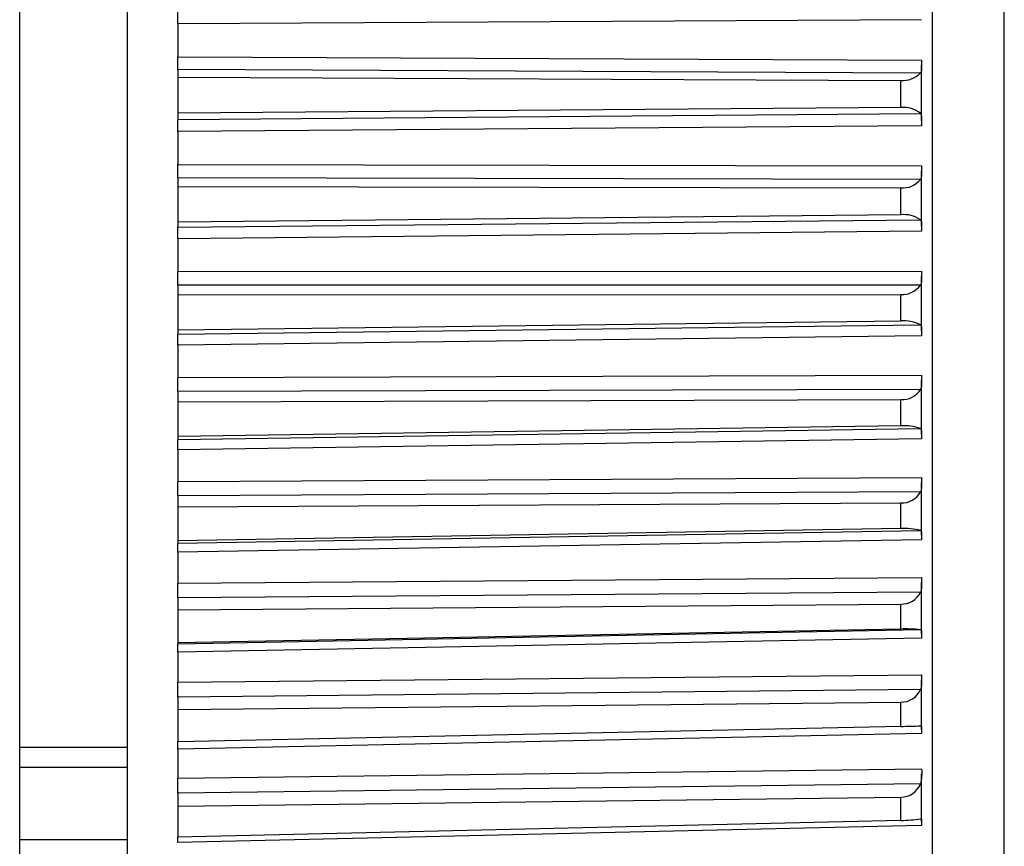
# Model space of a CAD drawing. Header units: millimetres. Extents: x -103 to 103, y -108 to 42.
# Tile 19 of 25: x 90 to 103, y -96 to -85. Entities that reach past the tile are written whole.
import ezdxf

# ---------------------------------------------------------------- set-up
doc = ezdxf.new("R2010")
doc.units = ezdxf.units.MM

msp = doc.modelspace()

# ---------------------------------------------------------------- linework, layer by layer
at = {"color": 7, "linetype": 'Continuous', "lineweight": 25}
for p, q in [((89.7, -106.5), (89.7, -5)), ((91.2, -106.5), (91.2, -5)), ((102.401, -106.133), (102.401, -63.867)), ((103.4, -104.098), (103.4, -65.902)), ((98.81, -85), (91.9, -85.037)), ((91.9, -85.037), (91.9, -85.497)), ((102.25, -84.982), (98.81, -85)), ((91.9, -85.497), (102.25, -85.543)), ((102.25, -86.385), (102.25, -85.615)), ((91.9, -85.676), (91.9, -86.368)), ((102.234, -85.723), (91.9, -85.676)), ((91.9, -85.781), (101.96, -85.826)), ((101.96, -86.203), (101.96, -85.826)), ((101.96, -86.203), (91.9, -86.281)), ((91.9, -86.368), (102.234, -86.287)), ((102.25, -86.456), (91.9, -86.537)), ((91.9, -86.537), (91.9, -86.995)), ((91.9, -86.995), (102.25, -87.016)), ((102.25, -87.854), (102.25, -87.088)), ((91.9, -87.181), (91.9, -87.869)), ((102.234, -87.202), (91.9, -87.181)), ((91.9, -87.299), (101.96, -87.319)), ((101.96, -87.694), (101.96, -87.319)), ((101.96, -87.694), (91.9, -87.796)), ((91.9, -87.869), (102.234, -87.763)), ((102.25, -87.924), (91.9, -88.029)), ((91.9, -88.029), (91.9, -88.483)), ((91.9, -88.483), (102.25, -88.479)), ((102.25, -89.309), (102.25, -88.551)), ((102.234, -88.671), (91.9, -88.675)), ((91.9, -88.675), (91.9, -89.356)), ((91.9, -88.806), (101.96, -88.801)), ((101.96, -89.172), (101.96, -88.801)), ((101.96, -89.172), (91.9, -89.297)), ((91.9, -89.356), (102.234, -89.226)), ((102.25, -89.377), (91.9, -89.506)), ((91.9, -89.506), (91.9, -89.955)), ((91.9, -89.955), (102.25, -89.925)), ((102.25, -90.744), (102.25, -89.997)), ((102.234, -90.122), (91.9, -90.152)), ((91.9, -90.152), (91.9, -90.821)), ((91.9, -90.294), (101.96, -90.265)), ((101.96, -90.629), (101.96, -90.265)), ((101.96, -90.629), (91.9, -90.778)), ((91.9, -90.821), (102.234, -90.668)), ((102.25, -90.809), (91.9, -90.962)), ((91.9, -90.962), (91.9, -91.402)), ((91.9, -91.402), (102.25, -91.347)), ((102.25, -92.15), (102.25, -91.419)), ((102.234, -91.548), (91.9, -91.603)), ((91.9, -91.603), (91.9, -92.259)), ((91.9, -91.757), (101.96, -91.702)), ((101.96, -92.059), (101.96, -91.702)), ((101.96, -92.059), (91.9, -92.23)), ((91.9, -92.259), (102.234, -92.083)), ((102.25, -92.213), (91.9, -92.388)), ((91.9, -92.388), (91.9, -92.818)), ((91.9, -92.818), (102.25, -92.738)), ((102.25, -93.521), (102.25, -92.809)), ((102.234, -92.942), (91.9, -93.022)), ((91.9, -93.022), (91.9, -93.661)), ((91.9, -93.186), (101.96, -93.107)), ((101.96, -93.455), (101.96, -93.107)), ((101.96, -93.455), (91.9, -93.647)), ((91.9, -93.661), (102.234, -93.463)), ((102.25, -93.581), (91.9, -93.779)), ((91.9, -93.779), (91.9, -94.196)), ((91.9, -94.196), (102.25, -94.091)), ((102.25, -94.851), (102.25, -94.161)), ((102.234, -94.298), (91.9, -94.402)), ((91.9, -94.402), (91.9, -95.022)), ((91.9, -94.576), (101.96, -94.473)), ((101.96, -94.809), (101.96, -94.473)), ((101.96, -94.809), (91.9, -95.022)), ((102.25, -94.908), (91.9, -95.126)), ((89.7, -95.1), (91.2, -95.1)), ((91.9, -95.126), (91.9, -95.529)), ((89.7, -95.375), (91.2, -95.375)), ((91.9, -95.529), (102.25, -95.4)), ((102.25, -96.132), (102.25, -95.469)), ((102.234, -95.608), (91.9, -95.736)), ((91.9, -95.736), (91.9, -96.348)), ((91.9, -95.919), (101.96, -95.792)), ((101.96, -96.116), (101.96, -95.792)), ((101.96, -96.116), (91.9, -96.348)), ((102.25, -96.186), (91.9, -96.425)), ((89.7, -96.382), (91.2, -96.382))]:
    msp.add_line(p, q, dxfattribs=at)
for centre, radius, start, end in [((101.993, -85.499), 0.328, 264.2837, 317.1427), ((101.998, -86.566), 0.365, 49.7947, 95.9804), ((101.989, -87.008), 0.313, 264.743, 321.5815), ((102.002, -88.102), 0.41, 55.6188, 95.8506), ((101.985, -88.5), 0.302, 265.3697, 325.4855), ((102.006, -89.655), 0.486, 62.0366, 95.4112), ((101.981, -89.969), 0.296, 266.1144, 328.8989), ((102.011, -91.249), 0.622, 69.0026, 94.6595), ((101.976, -91.41), 0.292, 266.9324, 331.8671), ((102.019, -92.975), 0.918, 76.4252, 93.6287), ((101.972, -92.817), 0.291, 267.7853, 334.4343), ((102.04, -95.361), 1.907, 84.165, 92.3921), ((101.967, -94.182), 0.29, 268.6408, 336.6415), ((101.668, -78.928), 15.884, 271.0561, 272.0431), ((101.963, -95.501), 0.291, 269.4725, 338.5256), ((101.967, -94.56), 1.556, 269.744, 279.8621)]:
    msp.add_arc(centre, radius, start, end, dxfattribs=at)
for points, knots in [([(91.9, -85.037), (91.9, -85.026), (91.9, -85.015), (91.9, -85.004), (91.9, -84.993), (91.9, -84.982), (91.9, -84.972), (91.9, -84.961), (91.9, -84.951), (91.9, -84.942), (91.9, -84.932), (91.9, -84.923), (91.9, -84.914), (91.9, -84.91), (91.9, -84.905), (91.9, -84.901), (91.9, -84.893), (91.9, -84.886), (91.9, -84.879), (91.9, -84.872), (91.9, -84.866), (91.9, -84.86)], [0, 0, 0, 0, 0.0000331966, 0.0000331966, 0.0000331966, 0.0000663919, 0.0000663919, 0.0000663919, 0.0000995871, 0.0000995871, 0.0000995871, 0.0001327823, 0.0001327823, 0.0001327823, 0.0001492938, 0.0001492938, 0.0001492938, 0.0001827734, 0.0001827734, 0.0001827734, 0.0002172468, 0.0002172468, 0.0002172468, 0.0002172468]), ([(91.9, -85.676), (91.9, -85.671), (91.9, -85.665), (91.9, -85.658), (91.9, -85.651), (91.9, -85.643), (91.9, -85.635), (91.9, -85.627), (91.9, -85.618), (91.9, -85.608), (91.9, -85.599), (91.9, -85.589), (91.9, -85.579), (91.9, -85.574), (91.9, -85.569), (91.9, -85.563), (91.9, -85.553), (91.9, -85.542), (91.9, -85.531), (91.9, -85.52), (91.9, -85.508), (91.9, -85.497)], [0, 0, 0, 0, 0.0000332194, 0.0000332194, 0.0000332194, 0.0000664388, 0.0000664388, 0.0000664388, 0.0000996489, 0.0000996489, 0.0000996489, 0.000132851, 0.000132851, 0.000132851, 0.0001493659, 0.0001493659, 0.0001493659, 0.0001828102, 0.0001828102, 0.0001828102, 0.0002172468, 0.0002172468, 0.0002172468, 0.0002172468]), ([(102.25, -85.543), (102.25, -85.554), (102.25, -85.565), (102.25, -85.576), (102.25, -85.587), (102.25, -85.598), (102.25, -85.608), (102.25, -85.619), (102.25, -85.629), (102.25, -85.639), (102.25, -85.648), (102.249, -85.657), (102.249, -85.666), (102.248, -85.674), (102.247, -85.682), (102.246, -85.689), (102.245, -85.696), (102.243, -85.702), (102.241, -85.707), (102.239, -85.713), (102.237, -85.718), (102.234, -85.723)], [0, 0, 0, 0, 0.0000330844, 0.0000330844, 0.0000330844, 0.0000661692, 0.0000661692, 0.0000661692, 0.0000989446, 0.0000989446, 0.0000989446, 0.0001308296, 0.0001308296, 0.0001308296, 0.000161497, 0.000161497, 0.000161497, 0.0001901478, 0.0001901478, 0.0001901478, 0.0002195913, 0.0002195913, 0.0002195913, 0.0002195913]), ([(102.234, -86.287), (102.237, -86.291), (102.239, -86.295), (102.241, -86.301), (102.243, -86.306), (102.245, -86.311), (102.246, -86.318), (102.247, -86.324), (102.248, -86.331), (102.249, -86.338), (102.249, -86.346), (102.25, -86.354), (102.25, -86.362), (102.25, -86.37), (102.25, -86.379), (102.25, -86.388), (102.25, -86.397), (102.25, -86.406), (102.25, -86.416), (102.25, -86.429), (102.25, -86.443), (102.25, -86.456)], [0, 0, 0, 0, 0.0000302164, 0.0000302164, 0.0000302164, 0.0000598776, 0.0000598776, 0.0000598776, 0.0000895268, 0.0000895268, 0.0000895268, 0.0001191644, 0.0001191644, 0.0001191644, 0.000148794, 0.000148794, 0.000148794, 0.00017842, 0.00017842, 0.00017842, 0.0002196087, 0.0002196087, 0.0002196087, 0.0002196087]), ([(91.9, -86.537), (91.9, -86.526), (91.9, -86.515), (91.9, -86.504), (91.9, -86.493), (91.9, -86.483), (91.9, -86.473), (91.9, -86.462), (91.9, -86.453), (91.9, -86.443), (91.9, -86.434), (91.9, -86.425), (91.9, -86.417), (91.9, -86.413), (91.9, -86.409), (91.9, -86.405), (91.9, -86.397), (91.9, -86.39), (91.9, -86.384), (91.9, -86.378), (91.9, -86.372), (91.9, -86.368)], [0, 0, 0, 0, 0.0000331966, 0.0000331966, 0.0000331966, 0.0000663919, 0.0000663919, 0.0000663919, 0.0000995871, 0.0000995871, 0.0000995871, 0.0001327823, 0.0001327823, 0.0001327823, 0.0001492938, 0.0001492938, 0.0001492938, 0.0001827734, 0.0001827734, 0.0001827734, 0.0002172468, 0.0002172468, 0.0002172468, 0.0002172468]), ([(91.9, -87.181), (91.9, -87.175), (91.9, -87.168), (91.9, -87.161), (91.9, -87.153), (91.9, -87.145), (91.9, -87.136), (91.9, -87.128), (91.9, -87.118), (91.9, -87.108), (91.9, -87.099), (91.9, -87.089), (91.9, -87.078), (91.9, -87.073), (91.9, -87.068), (91.9, -87.062), (91.9, -87.051), (91.9, -87.04), (91.9, -87.029), (91.9, -87.018), (91.9, -87.006), (91.9, -86.995)], [0, 0, 0, 0, 0.0000332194, 0.0000332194, 0.0000332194, 0.0000664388, 0.0000664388, 0.0000664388, 0.0000996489, 0.0000996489, 0.0000996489, 0.000132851, 0.000132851, 0.000132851, 0.0001493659, 0.0001493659, 0.0001493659, 0.0001828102, 0.0001828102, 0.0001828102, 0.0002172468, 0.0002172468, 0.0002172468, 0.0002172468]), ([(102.25, -87.016), (102.25, -87.027), (102.25, -87.038), (102.25, -87.049), (102.25, -87.06), (102.25, -87.071), (102.25, -87.081), (102.25, -87.092), (102.25, -87.103), (102.25, -87.113), (102.25, -87.122), (102.249, -87.132), (102.249, -87.141), (102.248, -87.149), (102.247, -87.158), (102.246, -87.165), (102.245, -87.173), (102.243, -87.179), (102.241, -87.185), (102.239, -87.192), (102.237, -87.197), (102.234, -87.202)], [0, 0, 0, 0, 0.0000330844, 0.0000330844, 0.0000330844, 0.0000661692, 0.0000661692, 0.0000661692, 0.0000989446, 0.0000989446, 0.0000989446, 0.0001308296, 0.0001308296, 0.0001308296, 0.000161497, 0.000161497, 0.000161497, 0.0001901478, 0.0001901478, 0.0001901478, 0.0002195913, 0.0002195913, 0.0002195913, 0.0002195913]), ([(102.234, -87.763), (102.237, -87.767), (102.239, -87.77), (102.241, -87.775), (102.243, -87.779), (102.245, -87.785), (102.246, -87.79), (102.247, -87.796), (102.248, -87.803), (102.249, -87.81), (102.249, -87.817), (102.25, -87.824), (102.25, -87.832), (102.25, -87.84), (102.25, -87.848), (102.25, -87.857), (102.25, -87.866), (102.25, -87.875), (102.25, -87.884), (102.25, -87.897), (102.25, -87.91), (102.25, -87.924)], [0, 0, 0, 0, 0.0000302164, 0.0000302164, 0.0000302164, 0.0000598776, 0.0000598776, 0.0000598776, 0.0000895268, 0.0000895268, 0.0000895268, 0.0001191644, 0.0001191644, 0.0001191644, 0.000148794, 0.000148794, 0.000148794, 0.00017842, 0.00017842, 0.00017842, 0.0002196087, 0.0002196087, 0.0002196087, 0.0002196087]), ([(91.9, -88.029), (91.9, -88.018), (91.9, -88.007), (91.9, -87.997), (91.9, -87.986), (91.9, -87.976), (91.9, -87.966), (91.9, -87.956), (91.9, -87.947), (91.9, -87.938), (91.9, -87.929), (91.9, -87.921), (91.9, -87.913), (91.9, -87.909), (91.9, -87.905), (91.9, -87.902), (91.9, -87.895), (91.9, -87.889), (91.9, -87.883), (91.9, -87.877), (91.9, -87.873), (91.9, -87.869)], [0, 0, 0, 0, 0.0000331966, 0.0000331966, 0.0000331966, 0.0000663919, 0.0000663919, 0.0000663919, 0.0000995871, 0.0000995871, 0.0000995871, 0.0001327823, 0.0001327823, 0.0001327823, 0.0001492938, 0.0001492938, 0.0001492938, 0.0001827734, 0.0001827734, 0.0001827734, 0.0002172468, 0.0002172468, 0.0002172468, 0.0002172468]), ([(91.9, -88.675), (91.9, -88.669), (91.9, -88.661), (91.9, -88.653), (91.9, -88.645), (91.9, -88.636), (91.9, -88.627), (91.9, -88.618), (91.9, -88.608), (91.9, -88.598), (91.9, -88.588), (91.9, -88.578), (91.9, -88.567), (91.9, -88.562), (91.9, -88.556), (91.9, -88.551), (91.9, -88.54), (91.9, -88.529), (91.9, -88.518), (91.9, -88.506), (91.9, -88.495), (91.9, -88.483)], [0, 0, 0, 0, 0.0000332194, 0.0000332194, 0.0000332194, 0.0000664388, 0.0000664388, 0.0000664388, 0.0000996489, 0.0000996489, 0.0000996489, 0.000132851, 0.000132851, 0.000132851, 0.0001493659, 0.0001493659, 0.0001493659, 0.0001828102, 0.0001828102, 0.0001828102, 0.0002172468, 0.0002172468, 0.0002172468, 0.0002172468]), ([(102.25, -88.479), (102.25, -88.49), (102.25, -88.501), (102.25, -88.512), (102.25, -88.523), (102.25, -88.534), (102.25, -88.545), (102.25, -88.555), (102.25, -88.566), (102.25, -88.576), (102.25, -88.586), (102.249, -88.596), (102.249, -88.606), (102.248, -88.615), (102.247, -88.623), (102.246, -88.631), (102.245, -88.639), (102.243, -88.646), (102.241, -88.653), (102.239, -88.659), (102.237, -88.666), (102.234, -88.671)], [0, 0, 0, 0, 0.0000330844, 0.0000330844, 0.0000330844, 0.0000661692, 0.0000661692, 0.0000661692, 0.0000989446, 0.0000989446, 0.0000989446, 0.0001308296, 0.0001308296, 0.0001308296, 0.000161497, 0.000161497, 0.000161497, 0.0001901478, 0.0001901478, 0.0001901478, 0.0002195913, 0.0002195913, 0.0002195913, 0.0002195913]), ([(102.234, -89.226), (102.237, -89.229), (102.239, -89.232), (102.241, -89.236), (102.243, -89.24), (102.245, -89.244), (102.246, -89.25), (102.247, -89.255), (102.248, -89.261), (102.249, -89.267), (102.249, -89.274), (102.25, -89.281), (102.25, -89.288), (102.25, -89.296), (102.25, -89.304), (102.25, -89.312), (102.25, -89.32), (102.25, -89.329), (102.25, -89.338), (102.25, -89.351), (102.25, -89.364), (102.25, -89.377)], [0, 0, 0, 0, 0.0000302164, 0.0000302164, 0.0000302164, 0.0000598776, 0.0000598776, 0.0000598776, 0.0000895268, 0.0000895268, 0.0000895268, 0.0001191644, 0.0001191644, 0.0001191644, 0.000148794, 0.000148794, 0.000148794, 0.00017842, 0.00017842, 0.00017842, 0.0002196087, 0.0002196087, 0.0002196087, 0.0002196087]), ([(91.9, -90.152), (91.9, -90.144), (91.9, -90.136), (91.9, -90.128), (91.9, -90.119), (91.9, -90.11), (91.9, -90.101), (91.9, -90.091), (91.9, -90.081), (91.9, -90.07), (91.9, -90.06), (91.9, -90.049), (91.9, -90.039), (91.9, -90.033), (91.9, -90.028), (91.9, -90.022), (91.9, -90.011), (91.9, -90), (91.9, -89.989), (91.9, -89.977), (91.9, -89.966), (91.9, -89.955)], [0, 0, 0, 0, 0.0000332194, 0.0000332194, 0.0000332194, 0.0000664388, 0.0000664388, 0.0000664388, 0.0000996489, 0.0000996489, 0.0000996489, 0.000132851, 0.000132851, 0.000132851, 0.0001493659, 0.0001493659, 0.0001493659, 0.0001828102, 0.0001828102, 0.0001828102, 0.0002172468, 0.0002172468, 0.0002172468, 0.0002172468]), ([(102.25, -89.925), (102.25, -89.935), (102.25, -89.946), (102.25, -89.957), (102.25, -89.968), (102.25, -89.979), (102.25, -89.99), (102.25, -90.001), (102.25, -90.012), (102.25, -90.023), (102.25, -90.033), (102.249, -90.043), (102.249, -90.053), (102.248, -90.062), (102.247, -90.071), (102.246, -90.079), (102.245, -90.087), (102.243, -90.095), (102.241, -90.102), (102.239, -90.109), (102.237, -90.116), (102.234, -90.122)], [0, 0, 0, 0, 0.0000330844, 0.0000330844, 0.0000330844, 0.0000661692, 0.0000661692, 0.0000661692, 0.0000989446, 0.0000989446, 0.0000989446, 0.0001308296, 0.0001308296, 0.0001308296, 0.000161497, 0.000161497, 0.000161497, 0.0001901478, 0.0001901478, 0.0001901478, 0.0002195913, 0.0002195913, 0.0002195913, 0.0002195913]), ([(102.234, -90.668), (102.237, -90.67), (102.239, -90.673), (102.241, -90.676), (102.243, -90.679), (102.245, -90.683), (102.246, -90.688), (102.247, -90.693), (102.248, -90.698), (102.249, -90.704), (102.249, -90.71), (102.25, -90.716), (102.25, -90.723), (102.25, -90.73), (102.25, -90.738), (102.25, -90.746), (102.25, -90.754), (102.25, -90.762), (102.25, -90.771), (102.25, -90.783), (102.25, -90.796), (102.25, -90.809)], [0, 0, 0, 0, 0.0000302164, 0.0000302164, 0.0000302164, 0.0000598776, 0.0000598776, 0.0000598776, 0.0000895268, 0.0000895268, 0.0000895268, 0.0001191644, 0.0001191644, 0.0001191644, 0.000148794, 0.000148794, 0.000148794, 0.00017842, 0.00017842, 0.00017842, 0.0002196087, 0.0002196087, 0.0002196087, 0.0002196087]), ([(91.9, -90.962), (91.9, -90.951), (91.9, -90.941), (91.9, -90.931), (91.9, -90.921), (91.9, -90.911), (91.9, -90.902), (91.9, -90.893), (91.9, -90.885), (91.9, -90.877), (91.9, -90.869), (91.9, -90.862), (91.9, -90.855), (91.9, -90.852), (91.9, -90.849), (91.9, -90.846), (91.9, -90.84), (91.9, -90.835), (91.9, -90.831), (91.9, -90.827), (91.9, -90.824), (91.9, -90.821)], [0, 0, 0, 0, 0.0000331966, 0.0000331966, 0.0000331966, 0.0000663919, 0.0000663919, 0.0000663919, 0.0000995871, 0.0000995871, 0.0000995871, 0.0001327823, 0.0001327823, 0.0001327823, 0.0001492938, 0.0001492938, 0.0001492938, 0.0001827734, 0.0001827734, 0.0001827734, 0.0002172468, 0.0002172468, 0.0002172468, 0.0002172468]), ([(102.25, -91.347), (102.25, -91.357), (102.25, -91.368), (102.25, -91.379), (102.25, -91.39), (102.25, -91.401), (102.25, -91.412), (102.25, -91.423), (102.25, -91.434), (102.25, -91.444), (102.25, -91.455), (102.249, -91.465), (102.249, -91.475), (102.248, -91.485), (102.247, -91.494), (102.246, -91.503), (102.245, -91.511), (102.243, -91.519), (102.241, -91.527), (102.239, -91.534), (102.237, -91.542), (102.234, -91.548)], [0, 0, 0, 0, 0.0000330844, 0.0000330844, 0.0000330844, 0.0000661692, 0.0000661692, 0.0000661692, 0.0000989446, 0.0000989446, 0.0000989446, 0.0001308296, 0.0001308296, 0.0001308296, 0.000161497, 0.000161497, 0.000161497, 0.0001901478, 0.0001901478, 0.0001901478, 0.0002195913, 0.0002195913, 0.0002195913, 0.0002195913]), ([(91.9, -91.603), (91.9, -91.595), (91.9, -91.587), (91.9, -91.578), (91.9, -91.569), (91.9, -91.559), (91.9, -91.549), (91.9, -91.539), (91.9, -91.529), (91.9, -91.518), (91.9, -91.507), (91.9, -91.497), (91.9, -91.486), (91.9, -91.48), (91.9, -91.475), (91.9, -91.469), (91.9, -91.458), (91.9, -91.447), (91.9, -91.436), (91.9, -91.424), (91.9, -91.413), (91.9, -91.402)], [0, 0, 0, 0, 0.0000332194, 0.0000332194, 0.0000332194, 0.0000664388, 0.0000664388, 0.0000664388, 0.0000996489, 0.0000996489, 0.0000996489, 0.000132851, 0.000132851, 0.000132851, 0.0001493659, 0.0001493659, 0.0001493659, 0.0001828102, 0.0001828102, 0.0001828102, 0.0002172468, 0.0002172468, 0.0002172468, 0.0002172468]), ([(102.234, -92.083), (102.237, -92.084), (102.239, -92.086), (102.241, -92.089), (102.243, -92.091), (102.245, -92.095), (102.246, -92.099), (102.247, -92.103), (102.248, -92.107), (102.249, -92.113), (102.249, -92.118), (102.25, -92.124), (102.25, -92.131), (102.25, -92.137), (102.25, -92.144), (102.25, -92.152), (102.25, -92.159), (102.25, -92.167), (102.25, -92.176), (102.25, -92.187), (102.25, -92.2), (102.25, -92.213)], [0, 0, 0, 0, 0.0000302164, 0.0000302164, 0.0000302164, 0.0000598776, 0.0000598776, 0.0000598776, 0.0000895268, 0.0000895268, 0.0000895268, 0.0001191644, 0.0001191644, 0.0001191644, 0.000148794, 0.000148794, 0.000148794, 0.00017842, 0.00017842, 0.00017842, 0.0002196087, 0.0002196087, 0.0002196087, 0.0002196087]), ([(91.9, -92.388), (91.9, -92.378), (91.9, -92.368), (91.9, -92.358), (91.9, -92.349), (91.9, -92.339), (91.9, -92.331), (91.9, -92.322), (91.9, -92.314), (91.9, -92.307), (91.9, -92.3), (91.9, -92.293), (91.9, -92.287), (91.9, -92.284), (91.9, -92.282), (91.9, -92.279), (91.9, -92.274), (91.9, -92.27), (91.9, -92.266), (91.9, -92.263), (91.9, -92.26), (91.9, -92.259)], [0, 0, 0, 0, 0.0000331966, 0.0000331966, 0.0000331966, 0.0000663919, 0.0000663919, 0.0000663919, 0.0000995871, 0.0000995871, 0.0000995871, 0.0001327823, 0.0001327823, 0.0001327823, 0.0001492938, 0.0001492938, 0.0001492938, 0.0001827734, 0.0001827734, 0.0001827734, 0.0002172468, 0.0002172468, 0.0002172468, 0.0002172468]), ([(102.25, -92.738), (102.25, -92.748), (102.25, -92.759), (102.25, -92.769), (102.25, -92.78), (102.25, -92.791), (102.25, -92.802), (102.25, -92.813), (102.25, -92.824), (102.25, -92.835), (102.25, -92.845), (102.249, -92.856), (102.249, -92.866), (102.248, -92.876), (102.247, -92.886), (102.246, -92.895), (102.245, -92.903), (102.243, -92.912), (102.241, -92.919), (102.239, -92.927), (102.237, -92.935), (102.234, -92.942)], [0, 0, 0, 0, 0.0000330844, 0.0000330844, 0.0000330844, 0.0000661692, 0.0000661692, 0.0000661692, 0.0000989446, 0.0000989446, 0.0000989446, 0.0001308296, 0.0001308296, 0.0001308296, 0.000161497, 0.000161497, 0.000161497, 0.0001901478, 0.0001901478, 0.0001901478, 0.0002195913, 0.0002195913, 0.0002195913, 0.0002195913]), ([(91.9, -93.022), (91.9, -93.014), (91.9, -93.005), (91.9, -92.995), (91.9, -92.986), (91.9, -92.976), (91.9, -92.966), (91.9, -92.955), (91.9, -92.945), (91.9, -92.934), (91.9, -92.923), (91.9, -92.912), (91.9, -92.901), (91.9, -92.895), (91.9, -92.89), (91.9, -92.884), (91.9, -92.873), (91.9, -92.862), (91.9, -92.851), (91.9, -92.84), (91.9, -92.829), (91.9, -92.818)], [0, 0, 0, 0, 0.0000332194, 0.0000332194, 0.0000332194, 0.0000664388, 0.0000664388, 0.0000664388, 0.0000996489, 0.0000996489, 0.0000996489, 0.000132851, 0.000132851, 0.000132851, 0.0001493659, 0.0001493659, 0.0001493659, 0.0001828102, 0.0001828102, 0.0001828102, 0.0002172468, 0.0002172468, 0.0002172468, 0.0002172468]), ([(102.234, -93.463), (102.237, -93.464), (102.239, -93.465), (102.241, -93.467), (102.243, -93.469), (102.245, -93.472), (102.246, -93.475), (102.247, -93.478), (102.248, -93.482), (102.249, -93.487), (102.249, -93.492), (102.25, -93.497), (102.25, -93.503), (102.25, -93.509), (102.25, -93.516), (102.25, -93.523), (102.25, -93.53), (102.25, -93.538), (102.25, -93.546), (102.25, -93.557), (102.25, -93.569), (102.25, -93.581)], [0, 0, 0, 0, 0.0000302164, 0.0000302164, 0.0000302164, 0.0000598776, 0.0000598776, 0.0000598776, 0.0000895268, 0.0000895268, 0.0000895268, 0.0001191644, 0.0001191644, 0.0001191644, 0.000148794, 0.000148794, 0.000148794, 0.00017842, 0.00017842, 0.00017842, 0.0002196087, 0.0002196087, 0.0002196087, 0.0002196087]), ([(91.9, -93.779), (91.9, -93.769), (91.9, -93.759), (91.9, -93.75), (91.9, -93.74), (91.9, -93.732), (91.9, -93.724), (91.9, -93.716), (91.9, -93.708), (91.9, -93.701), (91.9, -93.695), (91.9, -93.689), (91.9, -93.684), (91.9, -93.681), (91.9, -93.679), (91.9, -93.676), (91.9, -93.672), (91.9, -93.669), (91.9, -93.666), (91.9, -93.663), (91.9, -93.662), (91.9, -93.661)], [0, 0, 0, 0, 0.0000331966, 0.0000331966, 0.0000331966, 0.0000663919, 0.0000663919, 0.0000663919, 0.0000995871, 0.0000995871, 0.0000995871, 0.0001327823, 0.0001327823, 0.0001327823, 0.0001492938, 0.0001492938, 0.0001492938, 0.0001827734, 0.0001827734, 0.0001827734, 0.0002172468, 0.0002172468, 0.0002172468, 0.0002172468]), ([(102.25, -94.091), (102.25, -94.101), (102.25, -94.111), (102.25, -94.122), (102.25, -94.133), (102.25, -94.143), (102.25, -94.154), (102.25, -94.165), (102.25, -94.176), (102.25, -94.187), (102.25, -94.198), (102.249, -94.208), (102.249, -94.219), (102.248, -94.229), (102.247, -94.239), (102.246, -94.248), (102.245, -94.257), (102.243, -94.265), (102.241, -94.274), (102.239, -94.282), (102.237, -94.29), (102.234, -94.298)], [0, 0, 0, 0, 0.0000330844, 0.0000330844, 0.0000330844, 0.0000661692, 0.0000661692, 0.0000661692, 0.0000989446, 0.0000989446, 0.0000989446, 0.0001308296, 0.0001308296, 0.0001308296, 0.000161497, 0.000161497, 0.000161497, 0.0001901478, 0.0001901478, 0.0001901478, 0.0002195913, 0.0002195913, 0.0002195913, 0.0002195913]), ([(91.9, -94.402), (91.9, -94.393), (91.9, -94.384), (91.9, -94.374), (91.9, -94.364), (91.9, -94.354), (91.9, -94.343), (91.9, -94.333), (91.9, -94.322), (91.9, -94.311), (91.9, -94.3), (91.9, -94.289), (91.9, -94.278), (91.9, -94.272), (91.9, -94.267), (91.9, -94.261), (91.9, -94.25), (91.9, -94.239), (91.9, -94.228), (91.9, -94.217), (91.9, -94.207), (91.9, -94.196)], [0, 0, 0, 0, 0.0000332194, 0.0000332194, 0.0000332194, 0.0000664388, 0.0000664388, 0.0000664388, 0.0000996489, 0.0000996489, 0.0000996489, 0.000132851, 0.000132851, 0.000132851, 0.0001493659, 0.0001493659, 0.0001493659, 0.0001828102, 0.0001828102, 0.0001828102, 0.0002172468, 0.0002172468, 0.0002172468, 0.0002172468]), ([(102.234, -94.802), (102.237, -94.802), (102.239, -94.802), (102.241, -94.804), (102.243, -94.805), (102.245, -94.807), (102.246, -94.81), (102.247, -94.813), (102.248, -94.816), (102.249, -94.82), (102.249, -94.824), (102.25, -94.829), (102.25, -94.834), (102.25, -94.84), (102.25, -94.846), (102.25, -94.852), (102.25, -94.859), (102.25, -94.866), (102.25, -94.874), (102.25, -94.884), (102.25, -94.896), (102.25, -94.908)], [0, 0, 0, 0, 0.0000302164, 0.0000302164, 0.0000302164, 0.0000598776, 0.0000598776, 0.0000598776, 0.0000895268, 0.0000895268, 0.0000895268, 0.0001191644, 0.0001191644, 0.0001191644, 0.000148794, 0.000148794, 0.000148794, 0.00017842, 0.00017842, 0.00017842, 0.0002196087, 0.0002196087, 0.0002196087, 0.0002196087]), ([(91.9, -95.126), (91.9, -95.117), (91.9, -95.107), (91.9, -95.099), (91.9, -95.09), (91.9, -95.082), (91.9, -95.074), (91.9, -95.067), (91.9, -95.06), (91.9, -95.054), (91.9, -95.047), (91.9, -95.042), (91.9, -95.038), (91.9, -95.035), (91.9, -95.033), (91.9, -95.032), (91.9, -95.028), (91.9, -95.025), (91.9, -95.023), (91.9, -95.022), (91.9, -95.021), (91.9, -95.021)], [0, 0, 0, 0, 0.0000331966, 0.0000331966, 0.0000331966, 0.0000663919, 0.0000663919, 0.0000663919, 0.0000995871, 0.0000995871, 0.0000995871, 0.0001327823, 0.0001327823, 0.0001327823, 0.0001492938, 0.0001492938, 0.0001492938, 0.0001827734, 0.0001827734, 0.0001827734, 0.0002172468, 0.0002172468, 0.0002172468, 0.0002172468]), ([(102.25, -95.4), (102.25, -95.432), (102.251, -95.469), (102.248, -95.542), (102.245, -95.578), (102.234, -95.608)], [0, 0, 0, 0, 0.5, 0.5, 1, 1, 1, 1]), ([(91.9, -95.736), (91.9, -95.727), (91.9, -95.717), (91.9, -95.707), (91.9, -95.697), (91.9, -95.686), (91.9, -95.676), (91.9, -95.665), (91.9, -95.654), (91.9, -95.643), (91.9, -95.632), (91.9, -95.621), (91.9, -95.61), (91.9, -95.604), (91.9, -95.599), (91.9, -95.593), (91.9, -95.582), (91.9, -95.571), (91.9, -95.561), (91.9, -95.55), (91.9, -95.539), (91.9, -95.529)], [0, 0, 0, 0, 0.0000332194, 0.0000332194, 0.0000332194, 0.0000664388, 0.0000664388, 0.0000664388, 0.0000996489, 0.0000996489, 0.0000996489, 0.000132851, 0.000132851, 0.000132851, 0.0001493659, 0.0001493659, 0.0001493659, 0.0001828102, 0.0001828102, 0.0001828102, 0.0002172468, 0.0002172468, 0.0002172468, 0.0002172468]), ([(102.234, -96.093), (102.237, -96.092), (102.239, -96.092), (102.241, -96.093), (102.243, -96.093), (102.245, -96.095), (102.246, -96.097), (102.247, -96.099), (102.248, -96.102), (102.249, -96.105), (102.249, -96.109), (102.25, -96.113), (102.25, -96.118), (102.25, -96.122), (102.25, -96.128), (102.25, -96.134), (102.25, -96.14), (102.25, -96.147), (102.25, -96.154), (102.25, -96.164), (102.25, -96.175), (102.25, -96.186)], [0, 0, 0, 0, 0.0000302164, 0.0000302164, 0.0000302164, 0.0000598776, 0.0000598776, 0.0000598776, 0.0000895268, 0.0000895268, 0.0000895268, 0.0001191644, 0.0001191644, 0.0001191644, 0.000148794, 0.000148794, 0.000148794, 0.00017842, 0.00017842, 0.00017842, 0.0002196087, 0.0002196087, 0.0002196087, 0.0002196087]), ([(91.9, -96.425), (91.9, -96.416), (91.9, -96.397), (91.9, -96.375), (91.9, -96.358), (91.9, -96.351), (91.9, -96.348)], [0, 0, 0, 0, 0.278009, 0.556007, 0.834004, 1, 1, 1, 1])]:
    msp.add_open_spline(points, degree=3, knots=knots, dxfattribs=at)
msp.add_open_spline([(91.9, -89.506), (91.9, -89.435), (91.9, -89.375), (91.9, -89.356)], degree=3, dxfattribs=at)

doc.saveas('drawing.dxf')
